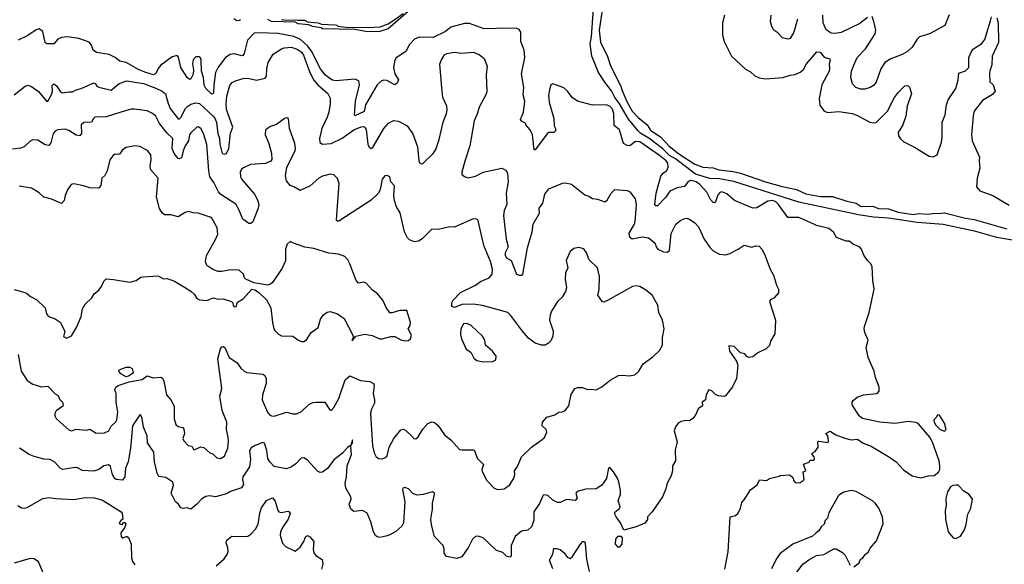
# Model space of a CAD drawing. Extents: x 2056909 to 2160450, y 827444 to 1016825.
# Tile 236 of 256: x 2089150 to 2097066, y 913983 to 918359. Entities that reach past the tile are written whole.
import ezdxf

# ---------------------------------------------------------------- set-up
doc = ezdxf.new("R2010")
doc.units = 0

msp = doc.modelspace()

# ---------------------------------------------------------------- linework, layer by layer
at = {"layer": '0CON10XD'}
for points in [[(2094583.3, 917116.7), (2094421.3, 917241.3), (2094375, 917268.7), (2094320.3, 917320.3), (2094208.1, 917408.1), (2094145, 917444.2), (2094123.3, 917465), (2094045, 917558.9), (2093968.9, 917688.9), (2093934.7, 917735), (2093907.8, 917787.8), (2093855, 917856), (2093804.6, 917935), (2093749.6, 918065), (2093737.1, 918165), (2093748.1, 918225), (2093762.2, 918445)], [(2090925, 918360), (2090917, 918353), (2090895, 918350), (2090872.5, 918365)], [(2092273.6, 918423.6), (2092112.5, 918285), (2092044.5, 918264.5), (2091945, 918262.5), (2091845, 918280), (2091585.6, 918284.4), (2091573.3, 918293.3), (2091505, 918304.3), (2091475, 918317.5), (2091390, 918325), (2091365, 918340), (2091175, 918344.3), (2091145, 918360)], [(2091255, 918360), (2091275, 918357.5), (2091385.9, 918355.9), (2091440, 918355), (2091465, 918342.5), (2091550, 918335), (2091575, 918322.5), (2091685, 918316.9), (2091700, 918315), (2091707.5, 918307.5), (2091775, 918300), (2091955, 918296.4), (2092049.2, 918300.8), (2092113.2, 918326.8), (2092150.7, 918349.3), (2092232, 918408)], [(2093832.5, 918435), (2093807.7, 918275), (2093818.5, 918178.5), (2093875, 918063.3), (2093898.9, 917988.9), (2093983.1, 917825), (2093989.6, 917795), (2094030.3, 917700.3), (2094073.1, 917623.1), (2094121.8, 917571.8), (2094195.4, 917515), (2094222, 917472), (2094304.4, 917415), (2094372.7, 917342.7), (2094450.1, 917280.1), (2094577.8, 917197.8), (2094643, 917173), (2094725, 917167.8), (2094771.3, 917151.3), (2094885, 917139.2), (2094945, 917126.3), (2095147, 917057), (2095278.7, 917018.7), (2095395, 916993.3), (2095470.5, 916960.5), (2095500, 916955), (2095588.2, 916938.2), (2095685, 916938), (2095800.8, 916900.8), (2095875, 916884.7), (2095915, 916857), (2096005, 916859.5), (2096055, 916841.6), (2096135, 916838.1), (2096212.7, 916812.7), (2096333.4, 916793.4), (2096375, 916800.5), (2096455, 916796.1), (2096505, 916804.3), (2096535, 916800.8), (2096585, 916806.2), (2096753.4, 916763.4), (2096825, 916753.8), (2097087.6, 916677.6)], [(2094816.7, 918395), (2094800, 918335), (2094799.4, 918235), (2094814.6, 918184.6), (2094873.6, 918065), (2094985, 917960.6), (2095025, 917940), (2095059.1, 917909.1), (2095095, 917890.5), (2095145, 917883.8), (2095286.2, 917893.8), (2095345, 917913.1), (2095385, 917917.8), (2095425, 917938.2), (2095450.3, 917959.7), (2095475.8, 918005), (2095558.6, 918101.4), (2095585, 918096.9), (2095616.6, 918056.6), (2095663.3, 918045), (2095666.9, 918035), (2095657.8, 918005), (2095661.8, 917965), (2095657.7, 917945), (2095598.2, 917835), (2095577.9, 917725), (2095582.3, 917672.3), (2095615, 917626.5), (2095645, 917612.7), (2095735, 917620.5), (2095843.9, 917603.9), (2095880.9, 917590.9), (2095984.6, 917534.6), (2096015, 917529.5), (2096035, 917533.5), (2096126.6, 917623.4), (2096183.1, 917735), (2096215, 917776), (2096265, 917826.2), (2096289.3, 917829.3), (2096305, 917817.5), (2096320, 917765), (2096286.3, 917663.7), (2096275.5, 917585), (2096250.9, 917515), (2096225, 917473.3), (2096213.8, 917455), (2096216, 917425), (2096231.6, 917401.6), (2096258.8, 917378.8), (2096345, 917333.6), (2096461.4, 917261.3), (2096495, 917256.3), (2096525, 917273.9), (2096561.7, 917375), (2096567.3, 917415), (2096565.5, 917534.5), (2096591.4, 917595), (2096601.5, 917675), (2096613.9, 917715), (2096677.1, 917805), (2096695.4, 917875.4), (2096700.6, 917929.4), (2096755, 917948.5), (2096780.9, 917975), (2096780, 918055), (2096805, 918108.6), (2096818.6, 918125), (2096885, 918168.5), (2096910.7, 918199.3), (2096955, 918350.8), (2096962.4, 918382.4)], [(2095402.2, 918362.2), (2095375, 918258.8), (2095345, 918208.8), (2095325, 918203.3), (2095283.9, 918213.9), (2095245, 918252.5), (2095213.9, 918273.9), (2095196.7, 918305), (2095186.2, 918345), (2095191.9, 918395)], [(2095965, 918377.8), (2095905, 918327.5), (2095755, 918257.1), (2095705, 918246.9), (2095675, 918249.4), (2095635, 918277.5), (2095610.4, 918335), (2095607.5, 918395)], [(2096622.5, 918397.5), (2096587.7, 918312.3), (2096465, 918246), (2096385, 918222.5), (2096365, 918202), (2096325, 918137.1), (2096287.3, 918102.7), (2096245, 918078.5), (2096155, 918045.6), (2096106.3, 918013.7), (2096072.5, 917965), (2096035, 917856.7), (2096015, 917831.2), (2095986.6, 917813.4), (2095945, 917800), (2095910.3, 917800.3), (2095873.3, 917815), (2095845, 917843.3), (2095831.4, 917895), (2095836.9, 917945), (2095857.3, 917992.7), (2095883.1, 918055), (2095949.2, 918125), (2096027.1, 918245), (2096032, 918275), (2096018.1, 918345), (2096003.6, 918383.6)], [(2097004.7, 918374.7), (2097016.2, 918335), (2097018.2, 918175), (2096969.5, 918065), (2096966.9, 917995), (2096948.6, 917945), (2096947.1, 917925), (2096949.5, 917859.5), (2096976.7, 917835), (2096992.5, 917785), (2096972.3, 917757.7), (2096891.3, 917708.7), (2096825, 917623.3), (2096814.5, 917585.5), (2096802.9, 917435), (2096807.9, 917385), (2096867.1, 917255), (2096863.8, 917225), (2096870, 917165), (2096848.5, 917085), (2096841.5, 917015), (2096869.2, 916985), (2096935, 916959.3), (2096975, 916945.2), (2097105, 916867.4)], [(2091844.7, 917624.7), (2091849.5, 917705), (2091882.7, 917835), (2091876.9, 917866.9), (2091845, 917880), (2091695, 917867.4), (2091665, 917873.8), (2091635, 917891.2), (2091605, 917915.4), (2091566.9, 917965), (2091496.8, 918105), (2091467, 918147.1), (2091408.5, 918198.5), (2091355, 918223.6), (2091227.4, 918247.4), (2091075, 918254.7), (2091035, 918249.5), (2090980.5, 918195), (2090955, 918087.5), (2090945, 918071.2), (2090935, 918067.5), (2090875, 918084.5), (2090841.4, 918078.6), (2090805, 918054.2), (2090745, 917978.6), (2090725.2, 917934.8), (2090710, 917835), (2090707.4, 917772.6), (2090705, 917764.2), (2090695, 917759.5), (2090646.7, 917806.7), (2090632.6, 917832.6), (2090628.2, 917895), (2090612.2, 917945), (2090609.6, 918035), (2090602.8, 918052.8), (2090591.1, 918061.1), (2090565, 918059.5), (2090545, 918036), (2090538, 918005), (2090547.7, 917955), (2090545, 917922.5), (2090526, 917885), (2090515, 917878.8), (2090495, 917894.2), (2090445.7, 917975.7), (2090426.8, 918056.8), (2090415, 918071.1), (2090375, 918061.2), (2090285, 917992.7), (2090262.8, 917967.2), (2090244.5, 917925.5), (2090225, 917916), (2090156, 917936), (2090105, 917958.6), (2090005, 918016.2), (2089955, 918025.5), (2089918.5, 918055), (2089868.2, 918078.2), (2089766.2, 918096.2), (2089740.8, 918115), (2089726.9, 918155), (2089708, 918178), (2089625, 918208.8), (2089535, 918222.5), (2089485, 918214.7), (2089457.1, 918202.9), (2089425, 918164), (2089366.7, 918165), (2089355.5, 918175.5), (2089336.5, 918265), (2089305, 918284.2), (2089282.1, 918277.9), (2089215, 918231.2), (2089136.2, 918195)], [(2094818, 913945), (2094845.9, 914084.1), (2094862.5, 914365), (2094903.9, 914376.1), (2094925, 914393.3), (2094943.8, 914435), (2094955, 914480), (2094975, 914500), (2095025, 914580), (2095078.3, 914621.7), (2095097.5, 914662.5), (2095155, 914657.5), (2095178.3, 914671.7), (2095255, 914690), (2095263, 914697), (2095335, 914702.5), (2095345, 914700), (2095365, 914680), (2095373, 914653), (2095388.3, 914638.3), (2095425, 914640), (2095450, 914655), (2095457.5, 914665), (2095450, 914725), (2095470, 914735), (2095451.7, 914788.3), (2095496.7, 914803.3), (2095505, 914820), (2095535, 914820), (2095540, 914825), (2095537, 914847), (2095520, 914865), (2095520, 914875), (2095545, 914890), (2095570, 914925), (2095567.5, 914965), (2095575, 914972.5), (2095649.3, 914960.7), (2095653.3, 914975), (2095647.5, 915015), (2095630, 915035), (2095665, 915052.5), (2095712.3, 915022.3), (2095785, 914996.2), (2095835, 914983.8), (2095885, 914988.8), (2095932.5, 914955), (2095995, 914931.2), (2096143.6, 914843.6), (2096195.9, 914805.9), (2096255, 914743.3), (2096325, 914694), (2096395, 914678.8), (2096456.4, 914693.6), (2096503, 914697), (2096536.4, 914723.6), (2096546.4, 914743.6), (2096548.8, 914775), (2096542, 914815), (2096490, 914965), (2096467.5, 915005), (2096372.5, 915115), (2096355, 915123.3), (2096295, 915131.4), (2096185, 915113.8), (2096064.1, 915124.1), (2095925, 915153.8), (2095900, 915175), (2095843.3, 915265), (2095842.5, 915285), (2095850.7, 915299.3), (2095884.1, 915325.9), (2095935, 915344), (2096045, 915356.7), (2096060, 915375), (2096059.1, 915405), (2096029.6, 915485), (2096019.3, 915535), (2095971.4, 915645), (2095955.3, 915725), (2095971.3, 915785), (2095944.6, 915845), (2095939.3, 915875), (2095941.2, 915895), (2095979.3, 916005), (2096019.5, 916195), (2096008.4, 916265), (2096003.2, 916375), (2095990.7, 916400.7), (2095965.5, 916425), (2095937.8, 916467.8), (2095917.8, 916515), (2095900.8, 916535), (2095852.5, 916552.5), (2095818.8, 916578.8), (2095795, 916580), (2095717.7, 916607.7), (2095691.7, 916651.7), (2095655, 916682.5), (2095555.5, 916704.5), (2095534.3, 916715), (2095415, 916770.5), (2095325, 916770.5), (2095250.5, 916875), (2095229.4, 916895), (2095205, 916907.4), (2095165, 916901.2), (2095075, 916847.1), (2095045, 916843.8), (2094898.1, 916905), (2094835, 916958.4), (2094793.8, 916976.2), (2094778.4, 916971.6), (2094765.4, 916955), (2094745, 916897.5), (2094735, 916888), (2094725, 916891.4), (2094703.6, 916913.7), (2094675, 916974.2), (2094617.3, 917035), (2094587.8, 917055), (2094545, 917067.8), (2094525, 917060), (2094495, 917017.8), (2094435, 917008.2), (2094378, 916982), (2094345, 916933.6), (2094277.8, 916862.2), (2094265, 916862.5), (2094255, 916874.3), (2094257.7, 916897.7), (2094265.8, 916965), (2094305, 917101.2), (2094323.1, 917125), (2094352.3, 917147.7), (2094363.1, 917175), (2094360.7, 917205), (2094346.6, 917225), (2094295, 917268.5), (2094135, 917377.2), (2094100.7, 917379.2), (2094055, 917345.8), (2094035, 917347.5), (2094005, 917364.3), (2093972.9, 917472.9), (2093929.6, 917509.6), (2093927.5, 917605), (2093915, 917640.6), (2093895, 917665.3), (2093865, 917673.7), (2093755, 917673.3), (2093635, 917704), (2093592.5, 917732.5), (2093555, 917785.4), (2093525, 917812.5), (2093435, 917844), (2093420, 917835), (2093410.6, 917795), (2093402, 917752), (2093407.3, 917695), (2093443.3, 917565), (2093446.2, 917505), (2093458, 917485), (2093458.8, 917465), (2093445, 917451.2), (2093405, 917453.3), (2093395, 917448.8), (2093295, 917313.8), (2093285, 917313.3), (2093272, 917435), (2093254.1, 917474.1), (2093220, 917515), (2093220, 917525), (2093185, 917542.5), (2093177, 917557), (2093200.8, 917615), (2093210.6, 917705), (2093198.2, 917755), (2093203.5, 917815), (2093185.4, 917925), (2093211.8, 918055), (2093206.6, 918115), (2093178.9, 918185), (2093178, 918258), (2093165, 918280), (2093140.5, 918290.5), (2092982.2, 918287.8), (2092885, 918284.8), (2092765, 918328.8), (2092725, 918329.4), (2092615, 918298.4), (2092574.5, 918265), (2092475, 918216.4), (2092362.3, 918217.7), (2092325, 918202.9), (2092285, 918160.8), (2092255, 918104.3), (2092177.3, 918052.7), (2092166, 918034), (2092154.7, 917975), (2092167.2, 917925), (2092194.2, 917875), (2092185, 917848.4), (2092165, 917835.8), (2092100.6, 917870.6), (2092075, 917873.3), (2092055, 917866.2), (2092023.9, 917835), (2091930.4, 917675), (2091919.4, 917620.6), (2091845, 917586), (2091840.5, 917595), (2091844.7, 917624.7)], [(2090245, 917808.5), (2090295, 917784.3), (2090322.4, 917762.4), (2090343.3, 917685), (2090360.8, 917645), (2090425, 917563.1), (2090435, 917563.3), (2090445, 917573.3), (2090482.8, 917645), (2090501.8, 917665), (2090525, 917680), (2090565, 917690), (2090595, 917684.6), (2090704, 917585), (2090721.1, 917561.1), (2090731.9, 917531.9), (2090743, 917445), (2090756.8, 917405), (2090759.2, 917359.2), (2090775.5, 917295.5), (2090780.6, 917285), (2090795, 917277.8), (2090811.4, 917285), (2090830.4, 917325), (2090843.6, 917446.4), (2090863.5, 917495), (2090813.3, 917636.7), (2090809.2, 917680.8), (2090816, 917744), (2090838.8, 917831.2), (2090857.1, 917855), (2090885, 917868.8), (2090955, 917889.1), (2090995, 917887.7), (2091055, 917873.2), (2091122.1, 917887.9), (2091134.4, 917905.6), (2091136.9, 917965), (2091148.5, 918015), (2091188, 918082), (2091254.1, 918125.9), (2091276.7, 918133.3), (2091335, 918138.8), (2091385, 918120.7), (2091415, 918098.9), (2091431.8, 918075), (2091482.9, 917935), (2091513.6, 917873.6), (2091546.5, 917836.5), (2091627.1, 917765), (2091645, 917727.5), (2091645.7, 917684.3), (2091635.7, 917615), (2091623.1, 917575), (2091579.5, 917485), (2091560.9, 917405), (2091562.1, 917372.1), (2091585, 917359.4), (2091655, 917363.6), (2091743.3, 917406.7), (2091836.6, 917473.4), (2091895, 917498.2), (2091915, 917500), (2091925.7, 917495), (2091935.9, 917475.9), (2091949.1, 917359.1), (2091960.8, 917335), (2091975.6, 917324.4), (2091992.6, 917337.4), (2092077.5, 917485), (2092115, 917526.2), (2092155, 917550), (2092195, 917543.8), (2092265.6, 917505.6), (2092311.3, 917441.3), (2092347.4, 917337.4), (2092357.5, 917225), (2092366.7, 917205), (2092389.1, 917200.9), (2092475, 917283.3), (2092494.3, 917315.7), (2092522.9, 917395), (2092554.3, 917535.7), (2092580, 917605), (2092586.7, 917635), (2092583.3, 917665), (2092552.5, 917735), (2092543.1, 917813.1), (2092528.3, 918001.7), (2092538.3, 918031.7), (2092565, 918077.5), (2092583.6, 918086.4), (2092642.7, 918097.3), (2092705, 918090), (2092795, 918098.8), (2092845, 918078.8), (2092885, 918046.7), (2092908, 917985), (2092900.8, 917915), (2092906.7, 917785), (2092899.5, 917760.5), (2092843.8, 917655), (2092831.7, 917608.3), (2092804.2, 917545.8), (2092770, 917345), (2092728.7, 917221.3), (2092704.3, 917135), (2092704, 917115), (2092725, 917098), (2092755, 917088.8), (2092815, 917101.4), (2092875, 917134.4), (2093025, 917166.7), (2093059.5, 917149.5), (2093070.8, 917125), (2093076.8, 917056.8), (2093061.8, 916965), (2093065.6, 916875), (2093045.5, 916825), (2093040, 916785), (2093061.8, 916595), (2093076.9, 916535), (2093052.7, 916485), (2093051.8, 916465), (2093064.3, 916445), (2093100.6, 916425), (2093144.3, 916314.3), (2093165, 916306), (2093185, 916306), (2093195.8, 916315), (2093231.9, 916525), (2093269.2, 916655), (2093278.8, 916715), (2093328.8, 916805), (2093327.5, 916845), (2093356.6, 916883.4), (2093372, 916958), (2093405, 917000), (2093515, 917046.7), (2093538.3, 917048.3), (2093585, 917036.2), (2093692.6, 916952.6), (2093725, 916941.5), (2093755, 916922.2), (2093795, 916917.5), (2093855, 916896.2), (2093872.3, 916907.7), (2093904.2, 916965.8), (2093935, 916993.3), (2094035, 916986.2), (2094055, 916976.7), (2094099.1, 916919.1), (2094105.6, 916875), (2094096.7, 916735), (2094091.2, 916715), (2094048.2, 916645), (2094053.9, 916613.9), (2094075, 916598.6), (2094155, 916615.3), (2094206.2, 916605), (2094255, 916566.7), (2094269.4, 916529.4), (2094281.4, 916515), (2094325, 916493.6), (2094355, 916492.2), (2094373.1, 916505), (2094388.9, 916641.1), (2094425, 916716), (2094465, 916748.8), (2094505, 916763.8), (2094535, 916756), (2094576.8, 916726.8), (2094606, 916695), (2094654.2, 916595), (2094700.8, 916525), (2094725, 916502.9), (2094775, 916474), (2094825, 916468.8), (2094855, 916476.7), (2094926.1, 916513.9), (2094975, 916547.5), (2095035, 916530), (2095065, 916542.5), (2095095, 916540), (2095116.1, 916516.1), (2095136.7, 916475), (2095184.1, 916354.1), (2095210, 916305), (2095233.8, 916225), (2095250, 916195), (2095250, 916165), (2095216.4, 916123.6), (2095185, 916107.5), (2095177.5, 916095), (2095226.7, 915945), (2095221.2, 915835), (2095186.7, 915775), (2095177.7, 915742.3), (2095152.5, 915715), (2095085, 915681.2), (2095045, 915651.2), (2095015, 915643.3), (2094995, 915652.5), (2094980, 915675), (2094945, 915682.5), (2094895, 915732), (2094852.5, 915737.5), (2094856.1, 915696.1), (2094913.3, 915615), (2094923.6, 915583.6), (2094913.8, 915475), (2094880.5, 915409.5), (2094825, 915337.5), (2094815, 915332.5), (2094765, 915337.5), (2094745, 915347.5), (2094715, 915376.7), (2094690, 915385), (2094670, 915345), (2094662.5, 915305), (2094637.5, 915285), (2094640, 915255), (2094605, 915232.5), (2094585, 915187.5), (2094562.5, 915155), (2094535, 915136.7), (2094505, 915138.8), (2094469.3, 915130.7), (2094445, 915117.5), (2094421.7, 915088.3), (2094412.5, 915055), (2094437, 914967), (2094419.3, 914900.7), (2094422, 914815), (2094398.8, 914775), (2094398.8, 914735), (2094386.4, 914693.6), (2094354.1, 914635.9), (2094345, 914590), (2094318, 914525), (2094235.5, 914404.5), (2094196.2, 914365), (2094196, 914344), (2094175.9, 914314.1), (2094105, 914283.3), (2094008.3, 914258.3), (2093981.2, 914315), (2093945, 914363.3), (2093934.3, 914385), (2093935, 914402.5), (2093973.8, 914435), (2093978, 914445), (2093961.9, 914495), (2093979.2, 914545), (2093980, 914575), (2093967.5, 914645), (2093955.6, 914675), (2093925, 914725.8), (2093895, 914761.2), (2093884.2, 914755.8), (2093867.8, 914672.2), (2093830.5, 914619.5), (2093785, 914590), (2093702.7, 914587.3), (2093631.1, 914568.9), (2093621.2, 914555), (2093631.2, 914515), (2093615, 914496.7), (2093545, 914503.8), (2093495, 914480), (2093475, 914479.2), (2093435, 914497.5), (2093395, 914535.8), (2093365, 914540), (2093355, 914533.3), (2093329.3, 914470.7), (2093282.5, 914405), (2093284.3, 914335), (2093265.8, 914285), (2093235, 914258), (2093185, 914248), (2093133.6, 914206.4), (2093102, 914135), (2093102.5, 914055), (2093095, 914040), (2093081.7, 914041.7), (2093065, 914047.5), (2093035, 914076.7), (2092984.5, 914094.5), (2092876.7, 914195), (2092835, 914208.8), (2092815, 914206.2), (2092790, 914185), (2092758.6, 914121.4), (2092705, 914042), (2092665, 914028.8), (2092582.5, 914045), (2092563, 914073), (2092563.8, 914105), (2092554.1, 914134.1), (2092485.7, 914205.7), (2092459.4, 914299.4), (2092455.5, 914345.5), (2092468.9, 914425), (2092470, 914475), (2092484.5, 914545), (2092484.3, 914555), (2092467.5, 914565), (2092395, 914542.9), (2092345, 914537.8), (2092310.8, 914550.8), (2092275, 914589.5), (2092245, 914598.9), (2092231.2, 914595), (2092228.6, 914585), (2092246.7, 914485), (2092234.4, 914315.6), (2092221.3, 914288.7), (2092172.9, 914247.1), (2092125, 914219.2), (2092092.3, 914207.7), (2092045, 914198.8), (2092025, 914203.3), (2092010, 914215), (2091993.8, 914245), (2091974, 914325), (2091943.9, 914393.9), (2091905, 914416.2), (2091835, 914406), (2091812, 914425), (2091800, 914465), (2091814.4, 914505), (2091813.3, 914525), (2091771.5, 914595), (2091765.5, 914635), (2091778.5, 914685), (2091783.1, 914775), (2091817.3, 914865), (2091813.3, 914926.7), (2091818.3, 914951.7), (2091825.8, 914955.8), (2091825, 914982.5), (2091812.5, 914937.5), (2091785, 914920.5), (2091744.2, 914875.8), (2091675, 914821.5), (2091625, 914752.9), (2091585, 914722), (2091565, 914720), (2091545, 914731.2), (2091465, 914820), (2091435, 914838), (2091413.3, 914835), (2091370.3, 914789.7), (2091334.5, 914765.5), (2091295, 914751.1), (2091195, 914769.5), (2091160.4, 914805), (2091144.2, 914834.2), (2091137.4, 914897.4), (2091116.7, 914956.7), (2091105, 914960.4), (2091042.1, 914937.9), (2091011.7, 914918.3), (2090997.2, 914895), (2091004.3, 914825), (2090997.8, 914765), (2090944.4, 914685), (2090941.5, 914665), (2090949.2, 914625), (2090932.9, 914597.1), (2090845, 914568.6), (2090811.3, 914548.7), (2090725, 914525.6), (2090675, 914531.9), (2090645, 914526.7), (2090615, 914510), (2090575, 914466), (2090525, 914426.7), (2090495, 914437.5), (2090465, 914430), (2090445, 914437.5), (2090427, 914467), (2090402, 914485), (2090366.4, 914553.6), (2090387.5, 914615), (2090382.3, 914642.3), (2090325, 914679.4), (2090267.3, 914687.3), (2090255.9, 914714.1), (2090232.7, 914805), (2090227.1, 914882.9), (2090178, 914958), (2090173.5, 915015), (2090144.4, 915085), (2090135.7, 915155), (2090125, 915181.2), (2090115, 915183.8), (2090056.5, 915095), (2090039.4, 914915), (2090022.3, 914805), (2090000.8, 914755), (2089994, 914685), (2089975, 914660), (2089925, 914663.3), (2089915, 914672.5), (2089896, 914705), (2089879.5, 914769.5), (2089865, 914781.2), (2089825, 914773.1), (2089785, 914744.5), (2089745, 914731.9), (2089655, 914737.5), (2089615, 914757.1), (2089595, 914760), (2089495, 914745.6), (2089474.2, 914755), (2089433.1, 914803.1), (2089395, 914824.3), (2089345, 914826.7), (2089265, 914848.9), (2089225, 914866.5), (2089148, 914915)], [(2089105, 917755.6), (2089195, 917824.2), (2089215, 917832.5), (2089245, 917823.1), (2089301.3, 917781.3), (2089365.8, 917704.2), (2089375, 917704.2), (2089384.6, 917715.4), (2089409.4, 917765), (2089414.4, 917785), (2089410.8, 917829.2), (2089425, 917842.5), (2089445, 917826.7), (2089478.8, 917778.8), (2089495, 917770), (2089545, 917780.6), (2089575, 917778), (2089605, 917796.2), (2089645, 917806.2), (2089745, 917851.2), (2089757, 917847), (2089770, 917825), (2089785, 917816.2), (2089885, 917792.2), (2089948.6, 917845), (2090012.2, 917867.8), (2090145.3, 917845.3), (2090245, 917808.5)], [(2089138.7, 915668.7), (2089161.8, 915535), (2089210.2, 915460.2), (2089255, 915430), (2089325, 915408.6), (2089375, 915414), (2089435, 915353.3), (2089458.3, 915338.3), (2089469.3, 915309.3), (2089493.3, 915285), (2089500, 915265), (2089495.7, 915254.3), (2089443.3, 915215), (2089433.3, 915195), (2089433.3, 915175), (2089443.3, 915155), (2089474.4, 915124.4), (2089545, 915062.9), (2089565, 915054.3), (2089605, 915070), (2089685, 915062), (2089715, 915070), (2089765, 915035.7), (2089832, 915038), (2089865.8, 915055), (2089886.4, 915093.6), (2089923, 915127), (2089930.8, 915145), (2089939.4, 915205), (2089926.5, 915285), (2089926.5, 915355), (2089914.4, 915385), (2089922.5, 915405), (2089940.9, 915419.1), (2090031.2, 915448.8), (2090135, 915469.2), (2090175, 915496.2), (2090222.4, 915482.4), (2090285, 915485.7), (2090297.5, 915477.5), (2090308.6, 915455), (2090329.2, 915345), (2090363.6, 915303.6), (2090392.4, 915252.4), (2090391.7, 915151.7), (2090405, 915107.5), (2090425, 915091.2), (2090462.5, 915082.5), (2090469.7, 915069.7), (2090476, 915035), (2090461.4, 914995), (2090469.2, 914975), (2090505, 914938), (2090535, 914932.5), (2090546.7, 914906.7), (2090553.8, 914903.8), (2090605, 914925.8), (2090631.2, 914921.2), (2090675, 914881.2), (2090705, 914868.8), (2090735, 914838.8), (2090765, 914832), (2090797.5, 914852.5), (2090823.1, 914915), (2090828, 914972), (2090826.7, 915005), (2090812.5, 915065), (2090815.5, 915125), (2090777.8, 915217.8), (2090760, 915335), (2090774.6, 915395), (2090742.2, 915635), (2090763.8, 915715), (2090775, 915730), (2090785, 915733.3), (2090800, 915725), (2090835, 915644), (2090895, 915605.8), (2090928.3, 915558.3), (2090953.7, 915533.7), (2090975, 915524.4), (2091105, 915510), (2091120.6, 915500.6), (2091130.6, 915475), (2091132.5, 915435), (2091103.1, 915345), (2091100, 915305), (2091142.5, 915205), (2091158.8, 915185), (2091175, 915176), (2091195, 915174.3), (2091295, 915205.5), (2091345, 915191.4), (2091375, 915192.5), (2091415, 915212), (2091475, 915267.1), (2091507.6, 915282.4), (2091533.2, 915286.8), (2091602.5, 915285), (2091642.5, 915225), (2091655, 915220), (2091675, 915242.5), (2091715.6, 915314.4), (2091766.2, 915465), (2091805, 915496.2), (2091888.5, 915458.5), (2091965, 915451.1), (2091993.8, 915435), (2092000.5, 915420.5), (2091991.2, 915355), (2092003.1, 915305), (2092002.4, 915277.6), (2091975, 915223.3), (2091970, 915195), (2091986.9, 914935), (2091999.7, 914879.7), (2092015, 914846.7), (2092035, 914833.8), (2092061.7, 914831.7), (2092085, 914838.8), (2092105, 914854), (2092120.6, 914925), (2092156.9, 914993.1), (2092215, 915062.5), (2092235, 915070), (2092255, 915058.8), (2092310, 915005), (2092315, 914993.3), (2092335, 914990), (2092354.1, 915005.9), (2092390, 915070), (2092431.2, 915115), (2092462.3, 915127.7), (2092485, 915122), (2092510.3, 915100.3), (2092565, 915022), (2092615, 914983.8), (2092685, 914906.7), (2092705, 914902), (2092795, 914903.3), (2092807.7, 914897.7), (2092828.8, 914835), (2092877.5, 914785), (2092864.1, 914745.9), (2092867.3, 914727.3), (2092905.9, 914655.9), (2092964.2, 914594.2), (2092995, 914583.8), (2093045, 914588.8), (2093089.3, 914620.7), (2093122.5, 914675), (2093130, 914705), (2093129.2, 914735), (2093152.4, 914767.6), (2093183.1, 914846.9), (2093265.7, 914924.3), (2093350, 914985), (2093368.3, 915001.7), (2093388.8, 915045), (2093383.3, 915065), (2093351.2, 915095), (2093353.9, 915126.1), (2093387.5, 915165), (2093452.5, 915185), (2093485, 915206.2), (2093515, 915208.8), (2093535, 915220), (2093564.2, 915255.8), (2093583, 915347), (2093613.3, 915395), (2093635, 915403.3), (2093675, 915403.3), (2093715, 915386.7), (2093745, 915391.2), (2093785, 915386), (2093830.7, 915409.3), (2093897.6, 915462.4), (2093965, 915500), (2093995, 915503.3), (2094052.7, 915497.3), (2094095, 915506), (2094128, 915535), (2094162, 915595), (2094239.3, 915650.7), (2094295, 915701.2), (2094317.5, 915745), (2094316.7, 915805), (2094332.5, 915875), (2094316.7, 915945), (2094288, 916005), (2094280, 916065), (2094235.6, 916145), (2094183.3, 916185), (2094135, 916215.8), (2094105, 916220), (2094075.8, 916214.2), (2093875, 916102), (2093845, 916090), (2093835, 916092.5), (2093799.2, 916145), (2093807.9, 916192.1), (2093810.8, 916295), (2093794, 916365), (2093728.3, 916428.3), (2093706.2, 916485), (2093685, 916516.7), (2093645, 916528.8), (2093605, 916520), (2093574.2, 916495.8), (2093542.5, 916425), (2093556.7, 916365), (2093538.8, 916325), (2093535.7, 916275), (2093545.8, 916205), (2093539.2, 916175), (2093511.7, 916128.3), (2093474.2, 916095.8), (2093425, 916016.2), (2093413.5, 915985), (2093410, 915945), (2093438.6, 915855), (2093435.7, 915815), (2093420.2, 915779.8), (2093401.2, 915758.8), (2093375, 915742.7), (2093345, 915743.8), (2093295, 915759.5), (2093240.2, 915800.2), (2093191.2, 915855), (2093097.1, 915985), (2093075, 916005.6), (2092871.7, 916061.7), (2092795, 916072.7), (2092705, 916069.6), (2092645, 916046.7), (2092623.3, 916055), (2092624.5, 916085), (2092635, 916105.8), (2092693.9, 916166.1), (2092813.7, 916226.3), (2092855, 916254.4), (2092925.4, 916284.6), (2092948.6, 916315), (2092950, 916355), (2092935, 916416.7), (2092882.5, 916545), (2092842.3, 916722.3), (2092835.9, 916745.9), (2092826.1, 916756.1), (2092795, 916758.8), (2092645, 916690.8), (2092604.1, 916694.1), (2092515, 916674.3), (2092462.5, 916675), (2092385, 916598.8), (2092355, 916580), (2092324.2, 916574.2), (2092285, 916588.8), (2092268.8, 916605), (2092244.4, 916655), (2092208.3, 916808.3), (2092180.6, 916855), (2092164.4, 916905), (2092157.1, 916945), (2092163.8, 917025), (2092133.8, 917055), (2092125, 917097.5), (2092105, 917106.7), (2092085, 917103.3), (2092065, 917076.7), (2092048.1, 916995), (2092035, 916966.2), (2091975, 916910), (2091715, 916740), (2091705, 916738.8), (2091696.4, 916746.4), (2091702, 916825), (2091718.3, 917041.7), (2091705, 917082.5), (2091675, 917111.2), (2091645, 917118), (2091585, 917102.5), (2091553.8, 917085), (2091485, 917024), (2091405, 916985.8), (2091355, 917016), (2091325, 917026.2), (2091294.4, 917064.4), (2091286, 917105), (2091298.8, 917175), (2091364, 917305), (2091367.5, 917325), (2091362.5, 917365), (2091318.8, 917485), (2091311.7, 917561.7), (2091305, 917570), (2091285, 917567.5), (2091215, 917516.7), (2091165, 917501.2), (2091126.1, 917473.9), (2091124, 917435), (2091152.5, 917365), (2091173.8, 917285), (2091176.7, 917235), (2091167.7, 917222.3), (2091126.1, 917203.9), (2091005, 917196.2), (2090948.3, 917168.3), (2090935, 917160), (2090923, 917137), (2090925, 917096.7), (2090936.2, 917075), (2091036.3, 916956.3), (2091061.7, 916911.7), (2091071.9, 916875), (2091066.7, 916845), (2091025.5, 916734.5), (2091008.5, 916721.5), (2090992, 916722), (2090942.5, 916755), (2090911.2, 916835), (2090886.9, 916876.9), (2090767.8, 916955), (2090747.8, 916975), (2090711.9, 917051.9), (2090679.6, 917095), (2090669.6, 917145), (2090654.5, 917355), (2090628.5, 917445), (2090605, 917485.8), (2090585, 917497.1), (2090575, 917494.2), (2090525, 917449.4), (2090516, 917434), (2090506, 917385), (2090480.8, 917345), (2090464.7, 917305), (2090450.7, 917249.3), (2090435, 917240), (2090424.7, 917244.7), (2090390.5, 917285), (2090375.3, 917325.3), (2090380, 917405), (2090335, 917448.5), (2090273.6, 917523.7), (2090243.3, 917585), (2090218.6, 917605), (2090175, 917625.4), (2090071.2, 917641.2), (2090045, 917639.4), (2089955, 917614.4), (2089845, 917577.5), (2089755, 917575.8), (2089742, 917565), (2089727.5, 917535), (2089665, 917532.2), (2089644.4, 917515), (2089645.6, 917445), (2089634.1, 917425.9), (2089605, 917430), (2089545, 917468.2), (2089515, 917478.5), (2089455, 917474.2), (2089435, 917464), (2089419.4, 917445), (2089401.4, 917368.6), (2089385, 917348.6), (2089355, 917353.3), (2089295, 917391.5), (2089255, 917392.5), (2089235, 917384), (2089185, 917337.1), (2089155, 917325.8), (2089091.3, 917318.7)], [(2091435, 915773.3), (2091455, 915787.5), (2091493.8, 915845), (2091550, 915885), (2091567.9, 915952.1), (2091592.6, 915987.4), (2091622.1, 916007.9), (2091645, 916014.3), (2091706.2, 915995), (2091757.4, 915957.4), (2091827.5, 915825), (2091830, 915805), (2091820, 915785), (2091825, 915782.5), (2091853.3, 915816.7), (2091925, 915831.2), (2091982.3, 915822.3), (2092045, 915793.3), (2092065, 915793.3), (2092135, 915813.3), (2092165, 915812.5), (2092215, 915786.7), (2092249.3, 915779.3), (2092275, 915782.5), (2092292.5, 915795), (2092300, 915825), (2092272.5, 915875), (2092288, 915902), (2092292, 915925), (2092263, 916023), (2092205, 916023.3), (2092145, 916003.3), (2092125, 916002.5), (2092095, 916047.5), (2092070, 916105), (2092025.9, 916155.9), (2091987.5, 916185), (2091935, 916240.8), (2091915, 916249.2), (2091875, 916241.2), (2091854.3, 916264.3), (2091805, 916397.5), (2091788.8, 916428.8), (2091765, 916456.2), (2091714.2, 916474.2), (2091635, 916483.3), (2091515, 916520.8), (2091442.1, 916532.1), (2091352.3, 916562.3), (2091325, 916577.5), (2091300, 916555), (2091286.7, 916515), (2091287.3, 916422.7), (2091258.7, 916361.3), (2091183, 916247), (2091167, 916233), (2091144.4, 916225.6), (2091033.3, 916243.3), (2090966.7, 916275), (2090957.5, 916285), (2090950, 916315), (2090915, 916346.2), (2090845, 916349.2), (2090775, 916336), (2090745, 916336.9), (2090701.7, 916351.7), (2090654.3, 916384.3), (2090644, 916415), (2090651.2, 916465), (2090725, 916593.8), (2090743.1, 916635), (2090737.6, 916687.6), (2090695, 916763.3), (2090681.2, 916771.2), (2090585, 916804), (2090545, 916806.7), (2090507.3, 916817.3), (2090480.3, 916809.7), (2090425, 916776), (2090365, 916792), (2090315, 916792), (2090295, 916806.7), (2090273.1, 916843.1), (2090250, 916935), (2090262.5, 917085), (2090200.6, 917155), (2090198.1, 917185), (2090208.1, 917235), (2090204.4, 917274.4), (2090176.6, 917306.6), (2090115, 917339.2), (2090075.9, 917345.9), (2090007.1, 917332.9), (2089975.6, 917314.4), (2089955, 917281.4), (2089945, 917275.7), (2089915, 917277.5), (2089898.8, 917265), (2089875, 917232.5), (2089854.2, 917145), (2089833.1, 917106.9), (2089810, 917085), (2089802.1, 917027.9), (2089785, 917006.2), (2089715, 917009.2), (2089663.3, 917023.3), (2089585, 917041.2), (2089562.5, 917035), (2089535, 916992.5), (2089515.8, 916945), (2089508, 916905), (2089485, 916881.2), (2089405.8, 916915.8), (2089345, 916934), (2089305, 916968.8), (2089245, 917005.7), (2089145, 917020)], [(2097161.5, 916581.5), (2097005, 916608.9), (2096836.7, 916656.7), (2096575, 916713.5), (2096365, 916729.8), (2096135, 916763.6), (2096015, 916772.3), (2095895, 916790.2), (2095415, 916893.4), (2094890.1, 917060.1), (2094775, 917080.5), (2094697.4, 917082.6), (2094583.3, 917116.7)], [(2089105, 916190), (2089155, 916178.8), (2089205, 916161.2), (2089237.5, 916135), (2089288.3, 916108.3), (2089355, 916042.5), (2089366.4, 915996.4), (2089382.5, 915975), (2089436.1, 915956.1), (2089475, 915927.5), (2089512.5, 915855), (2089503, 915813), (2089525, 915800), (2089565, 915820), (2089608.3, 915891.7), (2089644, 915975), (2089655.8, 916035), (2089675, 916073.3), (2089728.8, 916125), (2089748.8, 916155), (2089786, 916185), (2089807.1, 916215), (2089825, 916258.8), (2089845, 916276.2), (2089905, 916272.5), (2090035, 916248.8), (2090085, 916263.8), (2090125, 916288.8), (2090145, 916294), (2090259.5, 916299.5), (2090305, 916278), (2090335, 916279.2), (2090395, 916258.8), (2090475, 916210.8), (2090525, 916176.7), (2090555, 916150), (2090575, 916120), (2090595, 916106.7), (2090655, 916103.3), (2090705, 916123.3), (2090745, 916113.3), (2090785, 916116.2), (2090853.8, 916093.8), (2090863.3, 916083.3), (2090865, 916062.5), (2090875, 916052), (2090890, 916055), (2090900.7, 916089.3), (2090946.7, 916115), (2091015, 916192.5), (2091039.5, 916189.5), (2091069.5, 916169.5), (2091135, 916106.7), (2091168.6, 916045), (2091182.2, 915925), (2091191.9, 915875), (2091200.5, 915860.5), (2091231.8, 915831.8), (2091255, 915820), (2091345, 915816.2), (2091385, 915786.7), (2091415, 915773.3), (2091435, 915773.3)], [(2092875, 915610), (2092955, 915613.3), (2092976.7, 915625), (2092980.8, 915655), (2092950, 915695), (2092894.2, 915745), (2092889.2, 915785), (2092870, 915815), (2092780.9, 915900.9), (2092745, 915918.8), (2092719.2, 915915), (2092696.4, 915875), (2092695, 915830), (2092701.4, 915795), (2092740.7, 915710.7), (2092777.7, 915687.7), (2092800.6, 915640.6), (2092825, 915620), (2092875, 915610)], [(2090005, 915490), (2089963.9, 915513.9), (2089947.5, 915535), (2089950, 915545), (2090007, 915567), (2090035, 915567.5), (2090055, 915557.5), (2090062.5, 915525), (2090057.5, 915515), (2090025, 915493.8), (2090005, 915490)], [(2096585, 915052.5), (2096597.5, 915065), (2096585, 915116.7), (2096545, 915182.5), (2096530, 915185), (2096520, 915165), (2096500, 915145), (2096502.5, 915125), (2096515, 915100), (2096550, 915065), (2096585, 915052.5)], [(2095857, 913963), (2095900, 913995), (2095910, 914025), (2095925, 914030), (2095947, 914063), (2095975, 914082.5), (2095986.4, 914113.6), (2096037.5, 914172.5), (2096091.7, 914308.3), (2096088, 914365), (2096056, 914435), (2096031.2, 914471.2), (2096005, 914493.8), (2095875, 914566.7), (2095836.1, 914576.1), (2095776.1, 914563.9), (2095734.2, 914535.8), (2095653.9, 914396.1), (2095643.3, 914355), (2095626.4, 914333.6), (2095616.7, 914305), (2095593.3, 914285), (2095575, 914252.5), (2095552.5, 914235), (2095525, 914210), (2095366.4, 914143.6), (2095265, 914070), (2095232, 914025), (2095195, 913947.5)], [(2096675, 914191.2), (2096715, 914210), (2096745, 914259.4), (2096760, 914305), (2096773.1, 914385), (2096796.7, 914435), (2096810, 914505), (2096783.3, 914545), (2096741.2, 914571.2), (2096695, 914617.5), (2096675, 914620), (2096653, 914617), (2096633.6, 914606.4), (2096610, 914565), (2096597, 914513), (2096598.8, 914455), (2096591.2, 914415), (2096593.3, 914345), (2096614.2, 914245), (2096655, 914196.2), (2096675, 914191.2)], [(2089135, 914456.7), (2089165, 914437.5), (2089185, 914434.4), (2089209.7, 914440.3), (2089280.8, 914479.2), (2089335, 914511.2), (2089385, 914520), (2089440.9, 914510.9), (2089585, 914503.8), (2089675, 914518.9), (2089752.4, 914517.6), (2089815, 914499.3), (2089966.7, 914405), (2089973.3, 914395), (2089980, 914345), (2089965, 914337.5), (2089950, 914315), (2089955, 914307.5), (2089975, 914302.5), (2089981.7, 914318.3), (2089995, 914320), (2090002.5, 914305), (2089992.5, 914275), (2089964.2, 914235.8), (2089966.1, 914206.1), (2089977, 914193), (2090007, 914207), (2090015, 914207.5), (2090025, 914197.5), (2090045.8, 914145.8), (2090048.9, 914035), (2090056.8, 914006.8), (2090075, 913978.8)], [(2090729.8, 913970.2), (2090795, 914025.8), (2090819.1, 914060.9), (2090825.6, 914085), (2090823.6, 914115), (2090810.8, 914155), (2090815, 914176.7), (2090855, 914208), (2090966.9, 914206.9), (2090985, 914210), (2091009.2, 914225), (2091045, 914266), (2091067.7, 914305), (2091079.3, 914395), (2091095, 914436.9), (2091135, 914496), (2091183.6, 914516.4), (2091205, 914490), (2091224.2, 914415), (2091233.8, 914405), (2091255, 914398), (2091305, 914408.8), (2091316.7, 914405), (2091325, 914390), (2091308.5, 914345), (2091262, 914278), (2091247.3, 914245), (2091244.7, 914214.7), (2091263.9, 914153.9), (2091285.5, 914125.5), (2091365, 914088), (2091405, 914120), (2091433.5, 914165), (2091446.9, 914205), (2091465, 914213.8), (2091483.5, 914205), (2091515.6, 914165), (2091510, 914105), (2091515.7, 914075), (2091531.2, 914055), (2091581.7, 914021.7), (2091585.9, 913985.9), (2091576, 913945)], [(2093975, 914122.5), (2093992.5, 914145), (2093997.5, 914195), (2093987, 914207), (2093955, 914206.7), (2093941.2, 914185), (2093936.7, 914145), (2093955, 914123.3), (2093975, 914122.5)], [(2093437.3, 913947.3), (2093408.9, 914015), (2093435.5, 914064.5), (2093445, 914108.8), (2093465, 914110.8), (2093495, 914100.8), (2093526, 914075), (2093550.3, 914040.3), (2093575, 914030.8), (2093595.4, 914044.6), (2093658.6, 914145), (2093677.5, 914165), (2093690, 914165), (2093696.3, 914146.3), (2093708, 914025), (2093728, 913925)], [(2095355, 913860), (2095446.1, 913983.9), (2095495, 914020), (2095555, 914053.3), (2095615, 914062.5), (2095695, 914107.5), (2095715, 914107.5), (2095765, 914077.5), (2095786.1, 914056.1), (2095827.5, 913975)], [(2089815, 913538.6), (2089746.2, 913526.2), (2089735, 913530), (2089681.3, 913631.3), (2089636.7, 913665), (2089565, 913705.8), (2089555, 913705.8), (2089508.6, 913665), (2089475, 913650), (2089452.3, 913652.3), (2089405, 913675.6), (2089384.6, 913705), (2089369.1, 913765), (2089360.7, 913845), (2089345.9, 913895.9), (2089301.9, 914001.9), (2089265, 914026.8), (2089235, 914029.2), (2089105, 913992.2)]]:
    msp.add_lwpolyline(points, dxfattribs=at)

doc.saveas('drawing.dxf')
